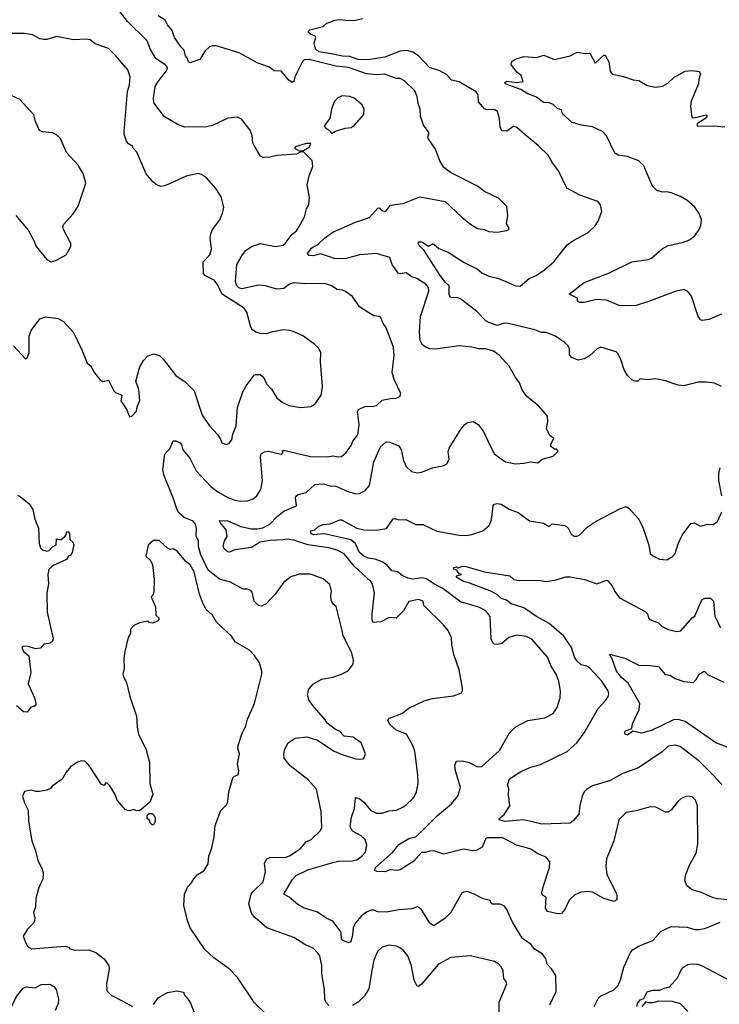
# Model space of a CAD drawing. Extents: x 1245432 to 1420865, y 606325 to 671314.
# Tile 42 of 256: x 1271042 to 1276029, y 636719 to 643742. Entities that reach past the tile are written whole.
import ezdxf

# ---------------------------------------------------------------- set-up
doc = ezdxf.new("R2010")
doc.units = 0

msp = doc.modelspace()

# ---------------------------------------------------------------- linework, layer by layer
at = {"layer": '0CON20XD'}
for points in [[(1273245, 636712.1), (1273225, 636734.4), (1273216.9, 636755), (1273213.4, 636825), (1273196, 636935), (1273196.7, 636996.7), (1273181.2, 637065), (1273166.2, 637085), (1273135, 637118.6), (1273075, 637145.7), (1272996.8, 637196.8), (1272803.3, 637265), (1272718.8, 637338.8), (1272695, 637369.2), (1272674.1, 637435), (1272691.9, 637505), (1272700.2, 637519.8), (1272777.8, 637592.2), (1272794.6, 637665), (1272787.5, 637725), (1272803.7, 637756.3), (1272823.8, 637766.2), (1272855, 637770), (1272935, 637765.6), (1272965, 637778.1), (1273041.7, 637828.3), (1273085, 637879.2), (1273120, 637895), (1273185, 637958.8), (1273195, 637980), (1273191.4, 638095), (1273157.5, 638255), (1273095, 638321.9), (1272969.6, 638419.6), (1272927.1, 638475), (1272924.1, 638504.1), (1272930, 638535), (1272955.6, 638584.4), (1273005, 638617.1), (1273088.3, 638628.3), (1273163.6, 638603.6), (1273282.5, 638525), (1273334.3, 638504.3), (1273435, 638471.2), (1273485, 638467.5), (1273495, 638472.5), (1273506.7, 638505), (1273476.2, 638585), (1273418.8, 638625), (1273355, 638631.1), (1273325, 638665.7), (1273291.1, 638681.1), (1273234.3, 638724.3), (1273219.1, 638749.1), (1273130.3, 638850.3), (1273105.8, 638885.8), (1273094.2, 638925), (1273103.2, 638966.8), (1273135, 639006), (1273195, 639038.6), (1273275, 639053.3), (1273335.6, 639074.4), (1273382.5, 639097.5), (1273418.8, 639145), (1273421.2, 639175), (1273410, 639225), (1273344.4, 639355), (1273341.5, 639385), (1273296.7, 639556.7), (1273275, 639576.7), (1273263, 639603), (1273258.6, 639635), (1273264.2, 639665), (1273253.2, 639713.2), (1273205, 639753.8), (1273115, 639787.1), (1273035, 639788.1), (1272975, 639767.8), (1272925, 639730.6), (1272862.2, 639645), (1272798, 639575), (1272765, 639558), (1272745, 639564), (1272712.9, 639595), (1272697.8, 639657.8), (1272689.8, 639669.8), (1272665, 639679.5), (1272635, 639680), (1272545, 639731.1), (1272465, 639751.4), (1272386.2, 639815), (1272332.3, 639925), (1272315.9, 639985), (1272317.1, 640025), (1272300, 640055), (1272301.1, 640115), (1272293.8, 640145), (1272277.5, 640165), (1272215, 640192.4), (1272177.1, 640225), (1272164.2, 640245), (1272137.9, 640325), (1272070, 640495), (1272061.1, 640535), (1272076.3, 640643.7), (1272113.6, 640686.4), (1272135, 640737.5), (1272155, 640738.8), (1272186.2, 640725), (1272195, 640712.5), (1272203.8, 640675), (1272255, 640613.8), (1272300, 640525), (1272405, 640412.2), (1272455, 640373.6), (1272525, 640333.5), (1272574.6, 640314.6), (1272615, 640308.5), (1272665, 640311.5), (1272705.4, 640324.6), (1272733.1, 640346.9), (1272759.6, 640390.4), (1272772.7, 640455), (1272757.8, 640622.2), (1272763.1, 640645), (1272785, 640658.9), (1272815, 640664.4), (1272906.2, 640643.8), (1272917, 640653), (1272915, 640670), (1272935, 640668.8), (1273115, 640627.1), (1273235, 640624.4), (1273275, 640631.4), (1273315, 640624), (1273335, 640627.5), (1273370, 640655), (1273405.5, 640704.5), (1273415.8, 640735), (1273445, 640771.2), (1273455, 640793.3), (1273461.9, 640855), (1273450.8, 640945), (1273457.5, 640962.5), (1273505.6, 640984.4), (1273555, 640983.5), (1273585, 640990), (1273625, 641028), (1273685, 641041.2), (1273725, 641043.3), (1273752.5, 641055), (1273757.5, 641075), (1273710, 641175), (1273695.7, 641225), (1273712.2, 641345), (1273707.4, 641407.4), (1273653.6, 641543.6), (1273632.5, 641575), (1273615, 641618.8), (1273605, 641625.8), (1273565, 641630.6), (1273530.4, 641650.4), (1273464.6, 641694.6), (1273415, 641768.8), (1273364.1, 641804.1), (1273344, 641814), (1273305, 641818), (1273265, 641842.9), (1273215, 641860), (1273075, 641858), (1272995, 641864.2), (1272965, 641855.7), (1272925, 641825.8), (1272875, 641819.4), (1272795, 641843.4), (1272745, 641848.1), (1272625, 641822.8), (1272605, 641830), (1272590, 641845), (1272580.5, 641875), (1272590.5, 641995), (1272629.6, 642065), (1272654.5, 642095), (1272695, 642123.9), (1272755, 642145.4), (1272865, 642123.3), (1272920, 642135), (1272933.8, 642145), (1272985, 642212), (1273015, 642236), (1273041.4, 642278.6), (1273072.9, 642335), (1273085.9, 642394.1), (1273104, 642425), (1273107.5, 642475), (1273091.1, 642565), (1273105, 642627.5), (1273132.5, 642695), (1273127, 642737), (1273065, 642800), (1273045, 642800), (1273015, 642783.3), (1272875, 642774.3), (1272825, 642761.4), (1272775, 642758.8), (1272759.5, 642769.5), (1272712, 642845), (1272704.5, 642864.5), (1272700, 642915), (1272684.4, 642954.4), (1272623.6, 643033.6), (1272595, 643047.5), (1272525, 643038.8), (1272415, 642988), (1272375, 642977.5), (1272216.2, 642976.2), (1272165, 642997.5), (1272075, 643048), (1271998.3, 643148.3), (1271995.3, 643185), (1272007.3, 643265), (1272027.8, 643302.2), (1272086.7, 643375), (1272094.4, 643395), (1272092.2, 643405), (1272079.6, 643419.6), (1272011.9, 643465), (1271970.9, 643535), (1271950.1, 643590.1), (1271810.2, 643730.2), (1271755, 643800)], [(1273797.4, 638142.6), (1273845, 638186.7), (1273855, 638203.3), (1273870, 638235), (1273882, 638295), (1273880, 638355), (1273858.9, 638525), (1273845.3, 638565.3), (1273798, 638645), (1273725, 638675.8), (1273680, 638715), (1273666.7, 638745), (1273678.8, 638761.2), (1273765.6, 638794.4), (1273815, 638832.5), (1273925, 638884.2), (1273985, 638901.4), (1274135, 638920), (1274190, 638940), (1274198, 638955), (1274198.1, 638975), (1274174.5, 639105), (1274135.6, 639215), (1274121.9, 639285), (1274120, 639335), (1274108.8, 639358.8), (1274095, 639386.7), (1274063.8, 639425), (1273922.5, 639565), (1273917.5, 639595), (1273885, 639606.5), (1273815, 639593.3), (1273778.8, 639525), (1273725, 639474), (1273675, 639479.2), (1273615, 639446.9), (1273562.2, 639442.2), (1273555, 639460), (1273554.5, 639505), (1273570.8, 639655), (1273557.1, 639715), (1273543.8, 639735), (1273425, 639844.3), (1273355, 639931.9), (1273305, 639958.5), (1273244.6, 639974.6), (1273095, 639995.6), (1272995, 640029.1), (1272946, 640036), (1272917.9, 640032.1), (1272828, 640028), (1272755, 640016.3), (1272695, 639977.1), (1272575, 639960.6), (1272537.5, 639945), (1272525, 639947.1), (1272502, 639965), (1272492.9, 639985), (1272502.7, 640025), (1272520, 640055), (1272514.3, 640104.3), (1272470.5, 640155), (1272465, 640170), (1272525, 640168.5), (1272617.6, 640127.6), (1272695, 640111.1), (1272735, 640110.4), (1272775, 640118.2), (1272825, 640144.6), (1272879.2, 640200.8), (1272925, 640237.1), (1273015.8, 640274.2), (1273008.8, 640335), (1273013.8, 640345), (1273026.7, 640355), (1273085, 640369.1), (1273145, 640426), (1273205, 640431.6), (1273255, 640418.1), (1273294.7, 640414.7), (1273375, 640378.5), (1273435, 640359.4), (1273465, 640362.5), (1273505, 640383.8), (1273535, 640420), (1273565, 640588.6), (1273614.7, 640695.3), (1273655, 640730.6), (1273679.7, 640729.7), (1273745, 640702.9), (1273762.2, 640675), (1273778.7, 640598.7), (1273797.5, 640555), (1273835, 640518.8), (1273875, 640511.2), (1273905, 640514), (1273985, 640546), (1274065, 640561.2), (1274085.9, 640574.1), (1274104, 640605), (1274097.1, 640662.9), (1274102, 640685), (1274188.6, 640825), (1274214.6, 640855.4), (1274235, 640869.2), (1274275, 640875.8), (1274308.8, 640855), (1274348, 640805), (1274378.6, 640738.6), (1274424.5, 640644.5), (1274505, 640588.8), (1274575, 640574), (1274635, 640578), (1274685, 640588.8), (1274735, 640582.5), (1274765, 640607.5), (1274845, 640630), (1274880, 640665), (1274868.3, 640678.3), (1274855, 640680), (1274828.3, 640698.3), (1274827.5, 640715), (1274850, 640755), (1274823.9, 640773.9), (1274796.7, 640825), (1274806.4, 640876.4), (1274803.3, 640915), (1274743.3, 640985), (1274655, 641056.7), (1274623, 641103), (1274605, 641152.5), (1274573.9, 641193.9), (1274530.5, 641270.5), (1274460, 641350), (1274418.3, 641378.3), (1274365, 641394), (1274315, 641394.3), (1274265, 641407.1), (1274175, 641415.8), (1274005, 641393.1), (1273965, 641394.5), (1273935, 641405.6), (1273910, 641425), (1273896.8, 641455), (1273892.4, 641515), (1273899.1, 641625), (1273958.5, 641805), (1273955, 641832), (1273937.5, 641855), (1273872.9, 641895), (1273837.8, 641907.8), (1273796.8, 641936.8), (1273755, 641930.5), (1273738.8, 641935), (1273696.7, 641995), (1273680, 642045), (1273585, 642074.6), (1273465, 642065.9), (1273362.6, 642037.4), (1273285, 642039.6), (1273185, 642072.3), (1273135, 642058.5), (1273105, 642061.1), (1273092.5, 642075), (1273123.3, 642115), (1273169.6, 642140.4), (1273215, 642182.7), (1273275, 642227.3), (1273435, 642296.9), (1273535, 642332), (1273595, 642397.5), (1273605, 642400), (1273620.8, 642380.8), (1273645, 642374.3), (1273655, 642378), (1273685, 642419.2), (1273775, 642431.9), (1273895, 642478.6), (1274075, 642446), (1274193.2, 642333.2), (1274255, 642283.3), (1274305, 642252), (1274355, 642246.2), (1274385, 642232.5), (1274445, 642225.8), (1274515, 642237.5), (1274528.8, 642245), (1274532, 642255), (1274513, 642287), (1274522.5, 642345), (1274515, 642410), (1274455, 642470), (1274355.8, 642515.8), (1274304.2, 642554.2), (1274111.7, 642651.7), (1274065, 642687.5), (1274036.1, 642736.1), (1274005, 642817.5), (1273954.1, 642894.1), (1273951.2, 642905), (1273960, 642935), (1273920.9, 642990.9), (1273898, 643055), (1273897.5, 643105), (1273881.4, 643145), (1273875.6, 643195), (1273858.6, 643235), (1273785.6, 643305.6), (1273755, 643322.5), (1273725, 643323.3), (1273645, 643352.5), (1273585, 643348.2), (1273515, 643355.4), (1273385, 643400.2), (1273295, 643409.6), (1273105, 643456.9), (1273070, 643455), (1273057.2, 643442.8), (1273004.2, 643335), (1272995, 643300), (1272985, 643293.3), (1272960.3, 643310.3), (1272905, 643376), (1272855, 643377.1), (1272822.4, 643402.4), (1272735, 643435.4), (1272606, 643506), (1272442.5, 643555), (1272415, 643556.7), (1272395, 643549.4), (1272365, 643519.2), (1272325, 643458), (1272255, 643434), (1272245, 643441.2), (1272238.9, 643465), (1272224.7, 643485), (1272214.4, 643525), (1272193.1, 643545), (1272145.6, 643615.6), (1272127.5, 643665), (1272094.6, 643704.6), (1272078.5, 643738.5), (1272029.8, 643769.8)], [(1276045, 641126.2), (1275995, 641148.8), (1275935, 641156.2), (1275875, 641155.6), (1275775, 641131.4), (1275735, 641134.3), (1275645, 641165.8), (1275575, 641180), (1275515, 641173.8), (1275465, 641180), (1275447, 641163), (1275425, 641163.3), (1275402.5, 641175), (1275373.3, 641205), (1275351.2, 641245), (1275327.7, 641317.7), (1275308.3, 641358.3), (1275293.6, 641373.6), (1275183.6, 641406.4), (1275157.5, 641395), (1275103.3, 641345), (1275065, 641322), (1275023, 641313), (1274973.3, 641335), (1274961.2, 641355), (1274960, 641395), (1274951.2, 641415), (1274923, 641443), (1274860, 641485), (1274795, 641511.1), (1274762.1, 641512.1), (1274715, 641530.4), (1274523.9, 641576.1), (1274495, 641576.5), (1274445, 641561.6), (1274385, 641581.4), (1274364, 641595), (1274300.4, 641660.4), (1274185, 641750.9), (1274165, 641758.8), (1274111.7, 641761.7), (1274103, 641783), (1274104, 641845), (1274075, 641870), (1274034.2, 641925), (1273925.4, 642095.4), (1273887.5, 642135), (1273882.7, 642147.3), (1273885, 642156.9), (1273908.5, 642158.5), (1273955, 642126.2), (1273985, 642142.5), (1273995, 642140), (1274030.5, 642110.5), (1274095, 642083.1), (1274210.1, 642010.1), (1274305, 641963.8), (1274335, 641935.5), (1274385, 641911.8), (1274447.6, 641897.6), (1274503.4, 641876.6), (1274576, 641845), (1274608.3, 641841.7), (1274673, 641897), (1274722.4, 641917.6), (1274783, 641957), (1274850, 642015), (1274944.1, 642135.9), (1274984.3, 642165.7), (1275095, 642224.2), (1275145, 642271.2), (1275165.6, 642304.4), (1275191.2, 642375), (1275181.7, 642421.7), (1275162.5, 642445), (1275035, 642490.8), (1274941.3, 642541.3), (1274883.4, 642663.4), (1274840.3, 642720.3), (1274809.2, 642775), (1274738.6, 642845), (1274645, 642920), (1274585, 642972.5), (1274565, 642982), (1274515, 642945.8), (1274479.3, 642949.3), (1274467.3, 642977.3), (1274462.2, 643035), (1274447.2, 643087.2), (1274425, 643102.5), (1274375, 643099.2), (1274355, 643106.2), (1274312, 643155), (1274309.2, 643205), (1274295, 643227.5), (1274175, 643298.1), (1274119.5, 643309.5), (1274085, 643351.4), (1274036.1, 643376.1), (1273961.8, 643401.8), (1273883.8, 643485), (1273845, 643511.3), (1273801.9, 643521.9), (1273755, 643518.1), (1273645, 643475.3), (1273526.1, 643456.1), (1273455, 643457), (1273395, 643480.6), (1273342.5, 643482.5), (1273275, 643495.5), (1273175, 643513.8), (1273149.2, 643535), (1273140, 643575), (1273153.3, 643615), (1273147.5, 643625), (1273115, 643638.6), (1273096.7, 643655), (1273110.6, 643669.4), (1273205, 643693.3), (1273231.7, 643718.3), (1273291.7, 643738.3), (1273325, 643743.3), (1273385, 643735.8), (1273435, 643738.6), (1273485, 643751.4)], [(1270997.5, 641415), (1271083, 641323), (1271095, 641330), (1271110, 641365), (1271110, 641485), (1271122.5, 641525), (1271185, 641608.8), (1271225, 641623.8), (1271315, 641612), (1271355, 641589.2), (1271425, 641511.2), (1271485, 641386.7), (1271523.3, 641293.3), (1271546.7, 641275), (1271574, 641224), (1271613.3, 641175), (1271635, 641162.5), (1271675, 641170), (1271713.8, 641095), (1271725, 641084.2), (1271770, 641065), (1271763.8, 641023.8), (1271805, 640960), (1271825, 640910), (1271840, 640915), (1271875, 640950), (1271878.3, 640981.7), (1271898.8, 641025), (1271891.4, 641105), (1271870, 641165), (1271897.5, 641265), (1271925, 641311.2), (1271955, 641343.8), (1271995, 641358.8), (1272037.3, 641347.3), (1272065, 641320), (1272154, 641205), (1272220.3, 641160.3), (1272285.6, 641095.6), (1272341.7, 640921.7), (1272394.4, 640844.4), (1272455, 640780), (1272476.2, 640745), (1272483.8, 640725), (1272515, 640712.5), (1272535, 640721.2), (1272554.2, 640745), (1272560.8, 640785), (1272584.5, 640845.5), (1272593.3, 640975), (1272631.7, 641088.3), (1272655, 641131.2), (1272713.6, 641206.4), (1272725, 641212.5), (1272755, 641212.5), (1272769.3, 641199.3), (1272783.6, 641183.6), (1272800, 641145), (1272836.8, 641106.8), (1272875.6, 641045.6), (1272913.4, 641013.4), (1272959.7, 640989.7), (1273045, 640975.7), (1273117.3, 640982.7), (1273147.7, 641002.3), (1273190, 641065), (1273200, 641125), (1273186, 641305), (1273188.8, 641365), (1273175, 641396.7), (1273146.2, 641425), (1273065, 641484.2), (1272997.5, 641515), (1272965, 641525.6), (1272925, 641529.2), (1272845, 641516.2), (1272797.7, 641502.3), (1272755, 641503.8), (1272724.1, 641514.1), (1272700.5, 641530.5), (1272688.3, 641548.3), (1272661.2, 641655), (1272642, 641685), (1272485.5, 641785.5), (1272452.8, 641852.8), (1272429.2, 641885), (1272366.2, 641915), (1272352.4, 641932.4), (1272350.8, 642015), (1272397.5, 642065), (1272410, 642105), (1272398.8, 642185), (1272404, 642215), (1272416.2, 642245), (1272468, 642315), (1272487.3, 642362.7), (1272495.9, 642404.1), (1272477.7, 642477.7), (1272441.2, 642535), (1272373.3, 642615), (1272337.9, 642637.9), (1272315, 642644), (1272227.5, 642625), (1272115, 642574.2), (1272075, 642556), (1272045, 642552.5), (1272015, 642566), (1271992, 642585), (1271942.5, 642642.5), (1271876.2, 642796.2), (1271850, 642825), (1271845, 642840), (1271817, 642857), (1271803.3, 642875), (1271786.2, 642925), (1271786.2, 642945), (1271811.2, 643228.8), (1271823.6, 643276.4), (1271828.8, 643335), (1271813.8, 643385), (1271725, 643486), (1271675.7, 643535.7), (1271580.5, 643570.5), (1271545, 643598), (1271515, 643604.2), (1271425, 643599.2), (1271305, 643622.5), (1271235, 643600.8), (1271215, 643600), (1271185, 643606.2), (1271135, 643634), (1271075, 643644), (1270963, 643643)], [(1276045, 641640.8), (1275955, 641604.3), (1275906.2, 641596.2), (1275895, 641601.2), (1275875, 641633.3), (1275830.5, 641770.5), (1275805, 641802.9), (1275775, 641816.9), (1275715, 641804.5), (1275525, 641731.1), (1275435.6, 641704.4), (1275405, 641700.8), (1275315, 641704.4), (1275225, 641741.1), (1275152.7, 641747.3), (1275065, 641726), (1275034.1, 641724.1), (1275017.5, 641735), (1275017, 641757), (1274957.5, 641785), (1275065, 641868), (1275245, 641935.7), (1275405, 642015.6), (1275522.7, 642032.7), (1275545, 642041.4), (1275622.6, 642107.4), (1275665, 642132.5), (1275766.6, 642153.4), (1275810.9, 642169.1), (1275855, 642201.2), (1275886, 642245), (1275897.5, 642275), (1275902, 642315), (1275885, 642360), (1275855, 642406), (1275797.5, 642455), (1275751.7, 642481.7), (1275685, 642507.5), (1275655, 642514), (1275625, 642512), (1275584.2, 642524.2), (1275552, 642555), (1275518, 642638), (1275490.8, 642700.8), (1275455, 642734.4), (1275375, 642766.7), (1275306.8, 642776.8), (1275285, 642790), (1275223.6, 642913.6), (1275195, 642945.6), (1275125, 642978.1), (1275045, 642989.2), (1274975, 643011.2), (1274917.5, 643065), (1274908.3, 643078.3), (1274905, 643100), (1274875, 643107.5), (1274845, 643136.2), (1274815, 643150), (1274775, 643152.5), (1274725, 643188.9), (1274663.8, 643213.8), (1274615, 643244.3), (1274502.9, 643285), (1274500.8, 643295), (1274515, 643303.1), (1274585, 643294.4), (1274630, 643300), (1274617.5, 643345), (1274585, 643367.5), (1274545, 643422.5), (1274548.8, 643445), (1274575, 643460), (1274635, 643478.6), (1274728.7, 643471.3), (1274778.5, 643488.5), (1274855, 643458.6), (1274965, 643484.3), (1275015, 643511.2), (1275075, 643500), (1275105, 643502.5), (1275145, 643432.5), (1275205, 643490), (1275215, 643490), (1275241.7, 643441.7), (1275251.2, 643375), (1275264.2, 643354.2), (1275345, 643337.5), (1275415, 643311.9), (1275455, 643307.5), (1275515, 643273.1), (1275575, 643260), (1275625, 643267.1), (1275661.1, 643288.9), (1275705, 643330), (1275785, 643374), (1275835, 643380), (1275885, 643372), (1275895.6, 643355), (1275882.3, 643317.7), (1275881.4, 643285), (1275829.1, 643160.9), (1275822.9, 643125), (1275832.9, 643045), (1275845, 643041.5), (1275880.2, 643050.2), (1275934.3, 643064.3), (1275941.5, 643055), (1275924.5, 643035), (1275875.6, 643005), (1275868.1, 642995), (1275872.4, 642982.4), (1275985, 642985.5), (1276067, 642977)], [(1271265, 642014.3), (1271305, 642026.2), (1271372.5, 642065), (1271406.4, 642123.6), (1271406.4, 642146.4), (1271353.3, 642245), (1271350, 642265), (1271357, 642283), (1271422.3, 642357.7), (1271457.7, 642412.3), (1271514, 642575), (1271494, 642645), (1271458.8, 642705), (1271374.5, 642794.5), (1271333.3, 642895), (1271305, 642921.2), (1271275, 642936.2), (1271205, 642941.2), (1271182.5, 642952.5), (1271153.8, 643015), (1271143.6, 643063.6), (1271042.9, 643172.9), (1270985, 643200)], [(1273265, 642930), (1273292, 642948), (1273361.7, 642968.3), (1273403.6, 642973.6), (1273425, 642987.5), (1273493.9, 643066.1), (1273498, 643105), (1273483.8, 643135), (1273425, 643182), (1273395, 643194), (1273341.2, 643198.8), (1273308.8, 643185), (1273283.8, 643155), (1273264, 643105), (1273253.6, 643036.4), (1273212.5, 642985), (1273220.7, 642970.7), (1273255, 642950), (1273265, 642930)], [(1273035, 642807.5), (1273065, 642810), (1273105, 642832.5), (1273117.5, 642855), (1273115, 642860), (1273085, 642859.2), (1273007.5, 642835), (1273000, 642825), (1273035, 642807.5)], [(1271013.3, 642345), (1271101.7, 642241.7), (1271141.2, 642171.2), (1271158.8, 642125), (1271235, 642032.5), (1271265, 642014.3)], [(1276045.7, 640345), (1276025.7, 640455.7), (1276024.6, 640505), (1276033.8, 640545)], [(1271025, 640350), (1271045, 640342), (1271108.3, 640288.3), (1271135, 640247.5), (1271150.3, 640180.3), (1271176.2, 640115), (1271180, 640005), (1271191.2, 639975), (1271205, 639961.2), (1271235, 639952.5), (1271253, 639957), (1271275, 639983.3), (1271302.5, 639997.5), (1271305, 640040), (1271335, 640032.5), (1271363.6, 640056.4), (1271372.5, 640067.5), (1271375, 640087.5), (1271385, 640092.5), (1271397, 640077), (1271400, 640035), (1271420, 640015), (1271427, 639997), (1271417, 639943), (1271405, 639920), (1271390, 639915), (1271375, 639892.5), (1271275, 639846.7), (1271249.5, 639820.5), (1271242, 639785), (1271248.3, 639718.3), (1271236.1, 639653.9), (1271237.3, 639517.3), (1271280, 639325), (1271275, 639310), (1271260, 639295), (1271215, 639287.5), (1271189.3, 639260.7), (1271155, 639255.8), (1271101.7, 639271.7), (1271067, 639273), (1271057.5, 639265), (1271070, 639235), (1271105.8, 639205.8), (1271121.9, 639085), (1271101.9, 639005), (1271147.1, 638905), (1271156.2, 638865), (1271155.9, 638854.1), (1271147.5, 638845), (1271121.2, 638838.8), (1271095, 638802.5), (1271070, 638805), (1271019.1, 638849.1)], [(1276115, 637462), (1276015, 637471.9), (1275980.7, 637480.7), (1275895, 637518.6), (1275835.7, 637535.7), (1275796.7, 637565), (1275783.8, 637605), (1275790, 637645), (1275817.3, 637712.7), (1275865, 637797.5), (1275875.7, 637865), (1275874.4, 638135), (1275860, 638175), (1275835, 638198.6), (1275795, 638202.9), (1275755, 638185.8), (1275732, 638165), (1275685, 638103.3), (1275665, 638090), (1275645, 638088.8), (1275576.7, 638126.7), (1275535, 638127.9), (1275435, 638099.5), (1275365, 638088), (1275312, 638035), (1275277.5, 637885), (1275225, 637757.5), (1275219.4, 637705), (1275226.9, 637645), (1275293.8, 637515), (1275298.8, 637495), (1275297.5, 637465), (1275276.4, 637453.6), (1275205, 637473.8), (1275125, 637519.2), (1275094.2, 637524.2), (1275045, 637520), (1274999.1, 637500.9), (1274957.5, 637462.5), (1274928, 637395), (1274905, 637368), (1274875, 637364.3), (1274805, 637381.4), (1274790.5, 637405), (1274794, 637484), (1274768.3, 637498.3), (1274764.3, 637514.3), (1274774.6, 637565.4), (1274819.4, 637695), (1274820.8, 637735), (1274795, 637768), (1274735, 637792.5), (1274686, 637826), (1274653.3, 637835), (1274583.5, 637853.5), (1274485, 637907.3), (1274375, 637906.9), (1274363.1, 637896.9), (1274339.1, 637840.9), (1274295, 637816.2), (1274274.2, 637814.2), (1274205, 637825.8), (1274065, 637789.8), (1273995, 637813.2), (1273965, 637811.6), (1273935, 637801.2), (1273905, 637802.7), (1273850.3, 637739.7), (1273755, 637678), (1273735, 637673.8), (1273682, 637678), (1273646.2, 637663.8), (1273586.7, 637666.7), (1273572, 637675), (1273577.5, 637695), (1273698.6, 637801.4), (1273745, 637858.8), (1273815, 637902.9), (1273865, 637914), (1273927.7, 637972.3), (1274019.5, 638065), (1274120.5, 638149.5), (1274165.7, 638205), (1274184.2, 638265), (1274148.6, 638385), (1274144.2, 638425.8), (1274155, 638452.5), (1274195, 638456.9), (1274245, 638443.3), (1274304.1, 638414.1), (1274335, 638416.7), (1274461.1, 638528.9), (1274533.3, 638656.7), (1274573.1, 638696.9), (1274665, 638743.3), (1274785, 638763.1), (1274845, 638794.3), (1274873.9, 638836.1), (1274894.3, 638905.7), (1274896.9, 638955), (1274885.6, 639025), (1274865.3, 639075.3), (1274830.5, 639130.5), (1274804.3, 639195), (1274695, 639320.8), (1274655, 639342.5), (1274585, 639352.5), (1274528.8, 639335), (1274477.6, 639292.4), (1274445, 639284.6), (1274425, 639288.9), (1274415, 639296.9), (1274403.3, 639326.7), (1274394.4, 639485), (1274365, 639525.6), (1274315, 639552.2), (1274185, 639590.8), (1274057.3, 639685), (1273995, 639717.4), (1273940.6, 639755), (1273911.7, 639761.7), (1273845, 639752.1), (1273808.1, 639758.1), (1273767.6, 639777.6), (1273735, 639803.6), (1273695, 639810.6), (1273662.2, 639852.2), (1273626.4, 639876.4), (1273575, 639894.4), (1273525, 639900.4), (1273496, 639915), (1273462.1, 639945), (1273435, 640005.5), (1273401.2, 640031.2), (1273215, 640076), (1273135, 640068.6), (1273118.9, 640075), (1273113.8, 640096.2), (1273145.7, 640104.3), (1273175, 640128.7), (1273205, 640141.5), (1273255, 640145.7), (1273325, 640176), (1273336.7, 640175), (1273445, 640114.6), (1273495, 640103.8), (1273585, 640100.8), (1273656.8, 640113.2), (1273705, 640182.5), (1273715, 640183.3), (1273745, 640174), (1273795, 640176.2), (1273865, 640141.1), (1273915, 640141.1), (1274015, 640093.6), (1274175, 640064.5), (1274225, 640063.3), (1274265, 640069.4), (1274343, 640097), (1274388, 640135), (1274404.4, 640175.6), (1274415.9, 640274.1), (1274425, 640286.7), (1274445, 640292), (1274475, 640287.1), (1274530.7, 640250.7), (1274595, 640226), (1274675, 640168.8), (1274775, 640150), (1274815, 640127.5), (1274837, 640147), (1274930, 640135), (1274952.5, 640115), (1274973.6, 640073.6), (1274995, 640057.5), (1275015, 640057.5), (1275035, 640066.7), (1275087.6, 640122.4), (1275151.2, 640165), (1275325, 640256), (1275365, 640270), (1275385, 640257.5), (1275455, 640178.8), (1275485.7, 640115), (1275527.5, 639995), (1275536.2, 639935), (1275555, 639918.8), (1275603.6, 639893.6), (1275655, 639890), (1275695, 639913.3), (1275713.8, 639935), (1275735.6, 640004.4), (1275764.4, 640065), (1275825, 640148.8), (1275852.3, 640152.3), (1275895, 640128.8), (1275945, 640143.3), (1275985, 640142.5), (1276016.1, 640163.9), (1276047, 640233)], [(1272803.3, 636645), (1272715, 636730), (1272595, 636910), (1272535, 636973.3), (1272425, 637052), (1272361.3, 637111.3), (1272257.5, 637265), (1272237.3, 637317.3), (1272212, 637425), (1272216.7, 637505), (1272237.5, 637555), (1272267.5, 637585), (1272282.5, 637615), (1272307, 637643), (1272357.5, 637675), (1272385, 637722.5), (1272389.4, 637775), (1272411.4, 637835), (1272427.5, 637915), (1272435.6, 637994.4), (1272475, 638102.5), (1272515, 638142.5), (1272525, 638162.5), (1272532.9, 638235), (1272560, 638335), (1272573.3, 638346.7), (1272600, 638355), (1272603.3, 638385), (1272594.2, 638434.2), (1272608.8, 638505), (1272596, 638545), (1272598, 638565), (1272624.2, 638645), (1272653.9, 638706.1), (1272666.1, 638753.9), (1272716, 638865), (1272767.5, 639075), (1272767.5, 639095), (1272752, 639155), (1272716.4, 639206.4), (1272678.8, 639245), (1272581.3, 639301.3), (1272552.5, 639345), (1272444.1, 639444.1), (1272415, 639493.8), (1272371.4, 639535), (1272348.9, 639575), (1272323.6, 639645), (1272285.7, 639805), (1272256, 639855), (1272228.8, 639875), (1272165, 639951.2), (1272135, 639967.5), (1272115, 639963.3), (1272095, 639972), (1272035, 640026.7), (1271995, 640027.5), (1271957.5, 639995), (1271942, 639915), (1271974.1, 639884.1), (1271988.8, 639855), (1272000, 639755), (1271998.3, 639661.7), (1271991.7, 639638.3), (1271980, 639625), (1272010, 639555), (1272013.3, 639495), (1272032.5, 639475), (1272032.5, 639465), (1272025, 639452.5), (1271985, 639436.7), (1271965, 639442.5), (1271955, 639452.5), (1271895, 639439.2), (1271855, 639421.9), (1271832.2, 639395), (1271832.5, 639365), (1271816, 639335), (1271791.4, 639235), (1271784, 639185), (1271787.5, 639115), (1271778.1, 639075), (1271781.1, 639055), (1271804.2, 639015), (1271827.5, 638915), (1271874.2, 638774.2), (1271878.8, 638695), (1271888.8, 638645), (1271943.3, 638535), (1271966.2, 638445), (1271970, 638295), (1271991.2, 638215), (1271969.7, 638160.3), (1271895, 638100), (1271870.7, 638100.7), (1271855, 638110), (1271825, 638100), (1271795, 638106.7), (1271737.5, 638175), (1271722.5, 638215), (1271685, 638276.7), (1271665, 638297.5), (1271655, 638300), (1271645, 638280), (1271625, 638287.5), (1271533.9, 638423.9), (1271505, 638453.3), (1271485, 638456.7), (1271455, 638446.7), (1271405, 638412.5), (1271373.3, 638375), (1271343.9, 638326.1), (1271274.2, 638275.8), (1271260.7, 638259.3), (1271235, 638247.5), (1271183, 638237), (1271157, 638237), (1271125, 638247.5), (1271075, 638237.5), (1271062.5, 638205), (1271076.7, 638156.7), (1271103.3, 638105), (1271103.8, 638025), (1271128, 637885), (1271154.2, 637814.2), (1271170, 637745), (1271202, 637685), (1271210, 637655), (1271206.7, 637615), (1271176.7, 637545), (1271156.7, 637475), (1271153.8, 637415), (1271140, 637375), (1271150, 637335), (1271147.5, 637315), (1271137.5, 637295), (1271096.7, 637255), (1271067.5, 637205), (1271086.4, 637156.4), (1271097.5, 637135), (1271126.2, 637116.2), (1271365, 637133.3), (1271395, 637127.5), (1271400, 637115), (1271434.5, 637104.5), (1271535, 637108.6), (1271585, 637088.8), (1271643.9, 637043.9), (1271676.7, 636995), (1271680.7, 636969.3), (1271660, 636865), (1271662.5, 636815), (1271693.9, 636783.9), (1271777.5, 636742.5), (1271845, 636703.3)], [(1276047.3, 638287.3), (1275984.7, 638354.7), (1275884.6, 638454.6), (1275749.1, 638559.1), (1275715, 638568), (1275665, 638560), (1275620.3, 638519.7), (1275453.1, 638406.9), (1275340, 638365), (1275245, 638313.1), (1275125, 638278.6), (1275081.7, 638251.7), (1275065.4, 638234.6), (1275050.5, 638205), (1275034.5, 638135), (1275028.6, 638075), (1274989.7, 638030.3), (1274965, 638011.2), (1274764.6, 638005.4), (1274635, 638034.2), (1274502.3, 638022.3), (1274460, 638035), (1274458.8, 638045), (1274495, 638074), (1274536.7, 638135), (1274525.6, 638215), (1274528.5, 638258.5), (1274519.2, 638285), (1274533, 638327), (1274615, 638380), (1274685, 638410), (1274755, 638430), (1274945, 638523.3), (1275015, 638585.7), (1275065.6, 638655), (1275165, 638828.8), (1275220.3, 638889.7), (1275235.8, 638915), (1275240.8, 638935), (1275235.7, 638955), (1275191.4, 639025), (1275105, 639117.9), (1275085, 639130.8), (1275045, 639140.9), (1275015, 639167.1), (1274997.7, 639195), (1274975.8, 639265), (1274919.4, 639345), (1274815.3, 639435), (1274724.6, 639485), (1274635, 639547.8), (1274545, 639576.2), (1274511.3, 639601.3), (1274475, 639614.4), (1274448.8, 639638.8), (1274405, 639663.2), (1274244.5, 639724.5), (1274205, 639736), (1274152.5, 639765), (1274163, 639777), (1274190, 639785), (1274175, 639790), (1274157, 639817), (1274135, 639822.5), (1274137.5, 639835), (1274155, 639838.8), (1274165, 639830), (1274195, 639843.3), (1274223, 639843), (1274355, 639804.4), (1274535, 639776), (1274565, 639750), (1274584.5, 639744.5), (1274755, 639741.9), (1274795, 639734.4), (1274865, 639746.9), (1274935, 639767.8), (1274965, 639769.5), (1275069.3, 639749.3), (1275155, 639718), (1275225, 639743.8), (1275235, 639740), (1275264, 639705), (1275283.4, 639663.4), (1275317.9, 639617.9), (1275500.3, 639520.3), (1275516.2, 639505), (1275523.8, 639475), (1275532.5, 639465), (1275595, 639440), (1275622.5, 639415), (1275663.4, 639393.4), (1275725, 639378), (1275755, 639383.8), (1275835, 639476.7), (1275855, 639488.8), (1275904.4, 639605), (1275925, 639615.4), (1275965, 639616.4), (1275986.9, 639595), (1275995.8, 639485.8), (1276037.3, 639407.3)], [(1276142.4, 638532.4), (1276005, 638583.8), (1275786.6, 638736.6), (1275735, 638750.5), (1275702, 638748), (1275545, 638673.3), (1275475, 638652.7), (1275412, 638668), (1275375, 638639.1), (1275357.1, 638645), (1275354.1, 638655.9), (1275361.1, 638668.9), (1275405, 638687.5), (1275410, 638720), (1275458.3, 638821.7), (1275462.5, 638865), (1275379.1, 639009.1), (1275335, 639047.1), (1275296, 639095), (1275264.3, 639184.3), (1275245, 639217.5), (1275355, 639188.1), (1275455, 639137.5), (1275535, 639137.1), (1275595, 639128), (1275641.7, 639071.7), (1275675.8, 639065.8), (1275715, 639043.3), (1275775, 639022), (1275845, 639014.4), (1275865, 639035.8), (1275884.7, 639075.3), (1275915, 639093.8), (1275925, 639093.3), (1275945, 639071.2), (1276062, 639018)], [(1274821.9, 636715), (1274865, 636810), (1274863.3, 636925), (1274833, 636973), (1274802.9, 637005), (1274792, 637045), (1274765, 637080), (1274710, 637115), (1274687, 637147), (1274625, 637190), (1274555.6, 637305), (1274515, 637396.7), (1274495, 637421.2), (1274465, 637433.3), (1274413, 637433), (1274401.7, 637441.7), (1274395, 637460), (1274345, 637472), (1274277.5, 637507.5), (1274235, 637524.2), (1274205, 637520), (1274190, 637510), (1274114.6, 637375.4), (1274074, 637335), (1273995, 637280), (1273965, 637298.8), (1273905.9, 637395.9), (1273877.5, 637415), (1273835, 637399.4), (1273746.3, 637393.7), (1273655, 637376.9), (1273595, 637378.8), (1273565, 637390), (1273545, 637390), (1273515, 637376.7), (1273475, 637347.3), (1273435, 637300.9), (1273419.6, 637265), (1273414.8, 637215), (1273403.7, 637175), (1273396.8, 637163.2), (1273385, 637158.8), (1273345, 637174.8), (1273336.1, 637185), (1273334.4, 637235), (1273275, 637313.1), (1273225.8, 637335), (1273165, 637375.6), (1273065, 637408.2), (1273025, 637431.2), (1272963.7, 637483.7), (1272924, 637505), (1272983.4, 637606.6), (1273012, 637638), (1273095, 637677.5), (1273275, 637731.8), (1273315, 637739.4), (1273415, 637741.8), (1273445, 637749.5), (1273480.5, 637775), (1273505.6, 637805), (1273515.8, 637855), (1273504.2, 637895), (1273475, 637922.2), (1273415, 637954.7), (1273397.9, 637985), (1273406.9, 638053.1), (1273427.7, 638115), (1273434.4, 638195.6), (1273467.5, 638185), (1273495, 638161.9), (1273545, 638100.8), (1273585, 638083.3), (1273625, 638083.5), (1273675, 638100), (1273727.5, 638105), (1273773.3, 638125), (1273797.4, 638142.6)], [(1271995, 638000), (1271985, 638000), (1271970, 638015), (1271968.3, 638028.3), (1271950, 638045), (1271950, 638065), (1271965, 638080), (1271985, 638080), (1272000, 638065), (1272007, 638047), (1272007, 638023), (1271995, 638000)], [(1275137.8, 636705), (1275165, 636760), (1275182.1, 636777.9), (1275276.9, 636823.1), (1275306.8, 636853.2), (1275324.4, 636895), (1275348.1, 636985), (1275392.9, 637085), (1275408.8, 637105), (1275452.5, 637135), (1275555, 637174), (1275615, 637240), (1275685, 637273.3), (1275800.7, 637270.7), (1275855, 637253.8), (1275883.9, 637253.9), (1275925, 637261.2), (1276035.8, 637304.2)], [(1274458.8, 636655), (1274460, 636735), (1274514.3, 636865), (1274508, 636885), (1274493, 636903), (1274487.3, 636957.3), (1274476.2, 636985), (1274455, 637008), (1274426.7, 637025), (1274255.9, 637064.1), (1274115, 637054), (1274027.5, 637005), (1273906.9, 636863.1), (1273885, 636847.5), (1273875, 636848), (1273852.7, 636892.7), (1273833.7, 636993.7), (1273807.5, 637065), (1273775.8, 637105), (1273752, 637122), (1273724.5, 637134.5), (1273675, 637142.2), (1273625, 637128.1), (1273591.4, 637095), (1273565.6, 637035), (1273551.4, 636961.4), (1273530.7, 636829.3), (1273499.9, 636780.1), (1273454.7, 636735.3), (1273415, 636711.8)], [(1275441.1, 636705), (1275445.5, 636725), (1275465, 636750.4), (1275490, 636760), (1275515, 636807.5), (1275555, 636820.8), (1275605, 636820), (1275635, 636835.5), (1275673.3, 636845), (1275731.7, 636908.3), (1275758, 636965), (1275773.8, 636985), (1275805, 637004), (1275835, 637008.6), (1275875, 637005.7), (1275906.7, 636995), (1276113.8, 636885), (1276291.2, 636828.8)], [(1270955.8, 636645), (1271017.9, 636775), (1271067.1, 636835), (1271085, 636843.5), (1271152.8, 636837.2), (1271195, 636861.4), (1271255, 636862), (1271285, 636846.2), (1271301.2, 636825), (1271319.4, 636759.4), (1271315.4, 636725), (1271294.3, 636674.3)], [(1271995, 636718.8), (1272028, 636765), (1272095, 636804), (1272165, 636816.7), (1272210, 636805), (1272217.5, 636785), (1272236.1, 636766.1), (1272258.3, 636728.3), (1272292, 636645)], [(1275805, 636668.4), (1275751.7, 636721.7), (1275695, 636738.9), (1275598.5, 636741.5), (1275555, 636729.2), (1275525, 636730), (1275505, 636737.5), (1275477.1, 636705)]]:
    msp.add_lwpolyline(points, dxfattribs=at)

doc.saveas('drawing.dxf')
